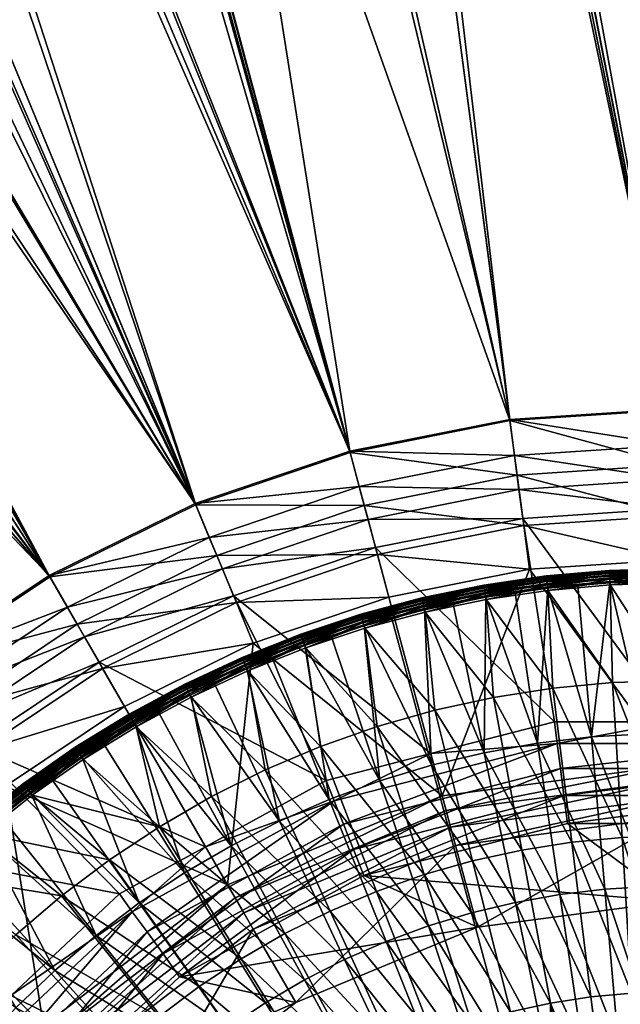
# Model space of a CAD drawing. Extents: x -0.32 to 1.28, y -0.35 to 0.35.
# Tile 128 of 201: x -0.0225 to -0.0018, y 0.0225 to 0.0565. Entities that reach past the tile are written whole.
import ezdxf

# ---------------------------------------------------------------- set-up
doc = ezdxf.new("R2010")
doc.units = 0
doc.linetypes.add('SOLIDLINE', pattern=[0])
doc.layers.add('Ablaufrosette_Modell_d52_SLDPRT', color=252, linetype='SOLIDLINE')
doc.layers.add('BE3C_Form_2942_SLDPRT__Standard', color=252, linetype='SOLIDLINE')

msp = doc.modelspace()

# ---------------------------------------------------------------- meshes
at = {"layer": 'Ablaufrosette_Modell_d52_SLDPRT', "color": 252}
mesh = msp.add_polyface(dxfattribs=at)
corners = [(-0.004304, 0.036824, 0.0135), (-0.005421, 0.03666, 0.0135), (-0.004653, 0.031469, 0.014266), (-0.006438, 0.036512, 0.0135), (-0.00326, 0.036915, 0.0135), (-0.002798, 0.031688, 0.014266), (-0.006459, 0.03663, 0.013466), (-0.004318, 0.036943, 0.013466), (-0.002163, 0.037132, 0.013466), (-0.004331, 0.03705, 0.013403), (-0.006478, 0.036736, 0.013403), (-0.002169, 0.03724, 0.013403), (-0.004341, 0.037139, 0.013315), (-0.006493, 0.036824, 0.013315), (-0.002174, 0.037328, 0.013315), (-0.004348, 0.037203, 0.013208), (-0.006504, 0.036887, 0.013208), (-0.002178, 0.037393, 0.013208), (-0.004353, 0.037239, 0.013089), (-0.006511, 0.036923, 0.013089), (-0.00218, 0.037429, 0.013089), (-0.004353, 0.037245, 0.012964), (-0.006512, 0.036929, 0.012964), (-0.00218, 0.037435, 0.012964), (-0.00435, 0.03722, 0.012842), (-0.006507, 0.036904, 0.012842), (-0.002179, 0.03741, 0.012842), (-0.004344, 0.037166, 0.012729), (-0.006498, 0.036851, 0.012729), (-0.002176, 0.037356, 0.012729), (-0.004335, 0.037086, 0.012634), (-0.006484, 0.036771, 0.012634), (-0.002171, 0.037275, 0.012634), (-0.004323, 0.036985, 0.012561), (-0.006466, 0.036671, 0.012561), (-0.002165, 0.037174, 0.012561), (-0.004309, 0.03687, 0.012516), (-0.006446, 0.036557, 0.012516), (-0.002158, 0.037058, 0.012516), (-0.004295, 0.036747, 0.0125), (-0.006424, 0.036435, 0.0125), (-0.004132, 0.03337, 0.0125)]
mesh.append_faces([[corners[k] for k in face] for face in [(0, 1, 2), (1, 3, 2), (4, 0, 5), (6, 3, 1), (6, 1, 7), (1, 0, 7), (7, 0, 4), (7, 4, 8), (8, 9, 7), (7, 9, 10), (7, 10, 6), (11, 12, 9), (9, 12, 13), (9, 13, 10), (14, 15, 12), (12, 15, 16), (12, 16, 13), (17, 18, 15), (15, 18, 19), (15, 19, 16), (20, 21, 18), (18, 21, 22), (18, 22, 19), (23, 24, 21), (21, 24, 25), (21, 25, 22), (26, 27, 24), (24, 27, 28), (24, 28, 25), (29, 30, 27), (27, 30, 31), (27, 31, 28), (32, 33, 30), (30, 33, 34), (30, 34, 31), (35, 36, 33), (33, 36, 37), (33, 37, 34), (38, 39, 36), (36, 39, 40), (36, 40, 37), (41, 40, 39)]])
mesh = msp.add_polyface(dxfattribs=at)
corners = [(0, 0.037075, 0.0135), (-0.001088, 0.037043, 0.0135), (-0.000934, 0.031798, 0.014266), (-0.002156, 0.037012, 0.0135), (-0.00326, 0.036915, 0.0135), (-0.002798, 0.031688, 0.014266), (-0.002163, 0.037132, 0.013466), (0, 0.037195, 0.013466), (0, 0.037075, 0.0135), (0, 0.037303, 0.013403), (-0.002169, 0.03724, 0.013403), (-0.004331, 0.03705, 0.013403), (0, 0.037392, 0.013315), (-0.002174, 0.037328, 0.013315), (-0.004341, 0.037139, 0.013315), (0, 0.037456, 0.013208), (-0.002178, 0.037393, 0.013208), (-0.004348, 0.037203, 0.013208), (0, 0.037493, 0.013089), (-0.00218, 0.037429, 0.013089), (-0.004353, 0.037239, 0.013089), (0, 0.037498, 0.012964), (-0.00218, 0.037435, 0.012964), (-0.004353, 0.037245, 0.012964), (0, 0.037473, 0.012842), (-0.002179, 0.03741, 0.012842), (-0.00435, 0.03722, 0.012842), (0, 0.037419, 0.012729), (-0.002176, 0.037356, 0.012729), (-0.004344, 0.037166, 0.012729), (0, 0.037339, 0.012634), (-0.002171, 0.037275, 0.012634), (-0.004335, 0.037086, 0.012634), (0, 0.037237, 0.012561), (-0.002165, 0.037174, 0.012561), (-0.004323, 0.036985, 0.012561), (0, 0.037121, 0.012516), (-0.002158, 0.037058, 0.012516), (-0.004309, 0.03687, 0.012516), (0, 0.036997, 0.0125), (-0.002151, 0.036934, 0.0125), (-0.004295, 0.036747, 0.0125), (-0.00207, 0.033561, 0.0125), (0, 0.033625, 0.0125), (0, 0.036997, 0.0125)]
mesh.append_faces([[corners[k] for k in face] for face in [(0, 1, 2), (3, 4, 5), (1, 3, 2), (4, 3, 6), (6, 3, 1), (6, 1, 7), (1, 8, 7), (7, 9, 10), (7, 10, 6), (6, 10, 11), (9, 12, 13), (9, 13, 10), (10, 13, 14), (12, 15, 16), (12, 16, 13), (13, 16, 17), (15, 18, 19), (15, 19, 16), (16, 19, 20), (18, 21, 22), (18, 22, 19), (19, 22, 23), (21, 24, 25), (21, 25, 22), (22, 25, 26), (24, 27, 28), (24, 28, 25), (25, 28, 29), (27, 30, 31), (27, 31, 28), (28, 31, 32), (30, 33, 34), (30, 34, 31), (31, 34, 35), (33, 36, 37), (33, 37, 34), (34, 37, 38), (36, 39, 40), (36, 40, 37), (37, 40, 41), (42, 41, 40), (43, 40, 44)]])
mesh = msp.add_polyface(dxfattribs=at)
corners = [(-0.006438, 0.036512, 0.0135), (-0.007563, 0.036279, 0.0135), (-0.006492, 0.031142, 0.014266), (-0.00855, 0.036075, 0.0135), (-0.009679, 0.035773, 0.0135), (-0.008309, 0.030707, 0.014266), (-0.010633, 0.035517, 0.0135), (-0.011762, 0.035143, 0.0135), (-0.010096, 0.030167, 0.014266), (-0.01268, 0.034839, 0.0135), (-0.013804, 0.034392, 0.0135), (-0.01185, 0.029522, 0.014266), (-0.008421, 0.025162, 0.01492), (-0.00693, 0.025613, 0.01492), (-0.005415, 0.025975, 0.01492), (-0.004653, 0.031469, 0.014266), (-0.003881, 0.026248, 0.01492), (-0.002798, 0.031688, 0.014266), (-0.004304, 0.036824, 0.0135), (-0.002334, 0.026431, 0.01492), (-0.000934, 0.031798, 0.014266), (-0.002156, 0.037012, 0.0135), (-0.000779, 0.026522, 0.01492), (0.000934, 0.031798, 0.014266), (0, 0.037075, 0.0135), (0.000779, 0.026522, 0.01492), (-0.012147, 0.031354, 0.0125), (-0.012654, 0.034766, 0.0125), (-0.010193, 0.032042, 0.0125), (-0.010611, 0.035443, 0.0125), (-0.008201, 0.032609, 0.0125), (-0.008532, 0.036, 0.0125), (-0.006178, 0.033052, 0.0125), (-0.006424, 0.036435, 0.0125), (-0.004132, 0.03337, 0.0125), (-0.004295, 0.036747, 0.0125), (-0.00207, 0.033561, 0.0125), (-0.002151, 0.036934, 0.0125), (0, 0.033625, 0.0125), (-0.01021, 0.026354, 0.013208), (-0.014054, 0.030547, 0.0125), (-0.003473, 0.028049, 0.013208), (-0.005193, 0.027782, 0.013208), (-0.006894, 0.027409, 0.013208), (-0.008568, 0.026933, 0.013208), (0, 0.028263, 0.013208), (-0.00174, 0.028209, 0.013208)]
mesh.append_faces([[corners[k] for k in face] for face in [(0, 1, 2), (3, 4, 5), (6, 7, 8), (9, 10, 11), (7, 9, 8), (8, 9, 11), (8, 11, 12), (4, 6, 5), (5, 6, 8), (5, 8, 13), (1, 3, 2), (2, 3, 5), (2, 5, 14), (15, 0, 2), (15, 2, 16), (17, 18, 15), (17, 15, 19), (20, 21, 17), (20, 17, 22), (23, 24, 20), (25, 20, 22), (26, 27, 28), (28, 27, 29), (28, 29, 30), (30, 29, 31), (30, 31, 32), (32, 33, 34), (34, 35, 36), (36, 37, 38), (26, 39, 40), (34, 41, 32), (32, 41, 42), (32, 42, 30), (30, 42, 43), (30, 43, 28), (28, 43, 44), (28, 44, 26), (38, 45, 36), (36, 45, 46), (36, 46, 34), (26, 44, 39), (34, 46, 41)]])
mesh = msp.add_polyface(dxfattribs=at)
corners = [(-0.010668, 0.035632, 0.013466), (-0.009679, 0.035773, 0.0135), (-0.008578, 0.036192, 0.013466), (-0.00855, 0.036075, 0.0135), (-0.007563, 0.036279, 0.0135), (-0.006459, 0.03663, 0.013466), (-0.006438, 0.036512, 0.0135), (-0.006478, 0.036736, 0.013403), (-0.008603, 0.036297, 0.013403), (-0.010698, 0.035736, 0.013403), (-0.006493, 0.036824, 0.013315), (-0.008623, 0.036384, 0.013315), (-0.010724, 0.035821, 0.013315), (-0.006504, 0.036887, 0.013208), (-0.008638, 0.036447, 0.013208), (-0.010743, 0.035883, 0.013208), (-0.006511, 0.036923, 0.013089), (-0.008646, 0.036482, 0.013089), (-0.010753, 0.035918, 0.013089), (-0.006512, 0.036929, 0.012964), (-0.008648, 0.036488, 0.012964), (-0.010755, 0.035923, 0.012964), (-0.006507, 0.036904, 0.012842), (-0.008642, 0.036463, 0.012842), (-0.010748, 0.035899, 0.012842), (-0.006498, 0.036851, 0.012729), (-0.008629, 0.03641, 0.012729), (-0.010732, 0.035847, 0.012729), (-0.006484, 0.036771, 0.012634), (-0.008611, 0.036332, 0.012634), (-0.010709, 0.03577, 0.012634), (-0.006466, 0.036671, 0.012561), (-0.008587, 0.036233, 0.012561), (-0.01068, 0.035673, 0.012561), (-0.006446, 0.036557, 0.012516), (-0.008561, 0.03612, 0.012516), (-0.010646, 0.035561, 0.012516), (-0.006424, 0.036435, 0.0125), (-0.008532, 0.036, 0.0125), (-0.010611, 0.035443, 0.0125), (-0.006178, 0.033052, 0.0125)]
mesh.append_faces([[corners[k] for k in face] for face in [(0, 1, 2), (1, 3, 2), (2, 3, 4), (2, 4, 5), (4, 6, 5), (5, 7, 8), (5, 8, 2), (2, 8, 9), (2, 9, 0), (7, 10, 11), (7, 11, 8), (8, 11, 12), (10, 13, 14), (10, 14, 11), (11, 14, 15), (13, 16, 17), (13, 17, 14), (14, 17, 18), (16, 19, 20), (16, 20, 17), (17, 20, 21), (19, 22, 23), (19, 23, 20), (20, 23, 24), (22, 25, 26), (22, 26, 23), (23, 26, 27), (25, 28, 29), (25, 29, 26), (26, 29, 30), (28, 31, 32), (28, 32, 29), (29, 32, 33), (31, 34, 35), (31, 35, 32), (32, 35, 36), (32, 36, 33), (34, 37, 38), (34, 38, 35), (35, 38, 39), (35, 39, 36), (40, 38, 37)]])
mesh = msp.add_polyface(dxfattribs=at)
corners = [(-0.012721, 0.034952, 0.013466), (-0.01268, 0.034839, 0.0135), (-0.011762, 0.035143, 0.0135), (-0.010668, 0.035632, 0.013466), (-0.010633, 0.035517, 0.0135), (-0.009679, 0.035773, 0.0135), (-0.010698, 0.035736, 0.013403), (-0.012758, 0.035053, 0.013403), (-0.008603, 0.036297, 0.013403), (-0.010724, 0.035821, 0.013315), (-0.012789, 0.035137, 0.013315), (-0.01481, 0.034334, 0.013315), (-0.008623, 0.036384, 0.013315), (-0.010743, 0.035883, 0.013208), (-0.012811, 0.035197, 0.013208), (-0.014836, 0.034393, 0.013208), (-0.008638, 0.036447, 0.013208), (-0.010753, 0.035918, 0.013089), (-0.012823, 0.035232, 0.013089), (-0.01485, 0.034426, 0.013089), (-0.008646, 0.036482, 0.013089), (-0.010755, 0.035923, 0.012964), (-0.012825, 0.035237, 0.012964), (-0.014852, 0.034432, 0.012964), (-0.008648, 0.036488, 0.012964), (-0.010748, 0.035899, 0.012842), (-0.012817, 0.035214, 0.012842), (-0.014842, 0.034409, 0.012842), (-0.008642, 0.036463, 0.012842), (-0.010732, 0.035847, 0.012729), (-0.012798, 0.035162, 0.012729), (-0.014821, 0.034359, 0.012729), (-0.008629, 0.03641, 0.012729), (-0.010709, 0.03577, 0.012634), (-0.012771, 0.035087, 0.012634), (-0.014789, 0.034285, 0.012634), (-0.008611, 0.036332, 0.012634), (-0.01068, 0.035673, 0.012561), (-0.012736, 0.034992, 0.012561), (-0.010646, 0.035561, 0.012516), (-0.012696, 0.034882, 0.012516), (-0.010611, 0.035443, 0.0125), (-0.012654, 0.034766, 0.0125)]
mesh.append_faces([[corners[k] for k in face] for face in [(0, 1, 2), (0, 2, 3), (2, 4, 3), (3, 4, 5), (3, 6, 7), (3, 7, 0), (8, 9, 6), (6, 9, 10), (6, 10, 7), (7, 10, 11), (12, 13, 9), (9, 13, 14), (9, 14, 10), (10, 14, 15), (16, 17, 13), (13, 17, 18), (13, 18, 14), (14, 18, 19), (20, 21, 17), (17, 21, 22), (17, 22, 18), (18, 22, 23), (24, 25, 21), (21, 25, 26), (21, 26, 22), (22, 26, 27), (28, 29, 25), (25, 29, 30), (25, 30, 26), (26, 30, 31), (32, 33, 29), (29, 33, 34), (29, 34, 30), (30, 34, 35), (36, 37, 33), (33, 37, 38), (33, 38, 34), (37, 39, 40), (37, 40, 38), (39, 41, 42), (39, 42, 40)]])
mesh = msp.add_polyface(dxfattribs=at)
corners = [(-0.014685, 0.034043, 0.0135), (-0.015799, 0.033523, 0.0135), (-0.013562, 0.028776, 0.014266), (-0.016639, 0.033131, 0.0135), (-0.015227, 0.027931, 0.014266), (-0.013804, 0.034392, 0.0135), (-0.01185, 0.029522, 0.014266), (-0.016693, 0.033238, 0.013466), (-0.014732, 0.034153, 0.013466), (-0.012721, 0.034952, 0.013466), (-0.01268, 0.034839, 0.0135), (-0.012758, 0.035053, 0.013403), (-0.014775, 0.034252, 0.013403), (-0.016741, 0.033335, 0.013403), (-0.01481, 0.034334, 0.013315), (-0.016781, 0.033414, 0.013315), (-0.012789, 0.035137, 0.013315), (-0.014836, 0.034393, 0.013208), (-0.01681, 0.033472, 0.013208), (-0.012811, 0.035197, 0.013208), (-0.01485, 0.034426, 0.013089), (-0.016827, 0.033505, 0.013089), (-0.012823, 0.035232, 0.013089), (-0.014852, 0.034432, 0.012964), (-0.016829, 0.03351, 0.012964), (-0.012825, 0.035237, 0.012964), (-0.014842, 0.034409, 0.012842), (-0.016818, 0.033488, 0.012842), (-0.012817, 0.035214, 0.012842), (-0.014821, 0.034359, 0.012729), (-0.016794, 0.033439, 0.012729), (-0.012798, 0.035162, 0.012729), (-0.014789, 0.034285, 0.012634), (-0.016758, 0.033367, 0.012634), (-0.012771, 0.035087, 0.012634), (-0.012736, 0.034992, 0.012561), (-0.014749, 0.034192, 0.012561), (-0.016712, 0.033276, 0.012561), (-0.012696, 0.034882, 0.012516), (-0.014703, 0.034085, 0.012516), (-0.01666, 0.033172, 0.012516), (-0.012654, 0.034766, 0.0125), (-0.014654, 0.033971, 0.0125), (-0.016604, 0.033062, 0.0125), (-0.015908, 0.029624, 0.0125), (-0.014054, 0.030547, 0.0125), (-0.012147, 0.031354, 0.0125), (-0.011813, 0.025676, 0.013208)]
mesh.append_faces([[corners[k] for k in face] for face in [(0, 1, 2), (1, 3, 2), (2, 3, 4), (5, 0, 6), (6, 0, 2), (7, 1, 8), (1, 0, 8), (8, 0, 5), (8, 5, 9), (5, 10, 9), (9, 11, 12), (9, 12, 8), (8, 12, 13), (11, 14, 12), (12, 14, 15), (16, 17, 14), (14, 17, 18), (19, 20, 17), (17, 20, 21), (22, 23, 20), (20, 23, 24), (25, 26, 23), (23, 26, 27), (28, 29, 26), (26, 29, 30), (31, 32, 29), (29, 32, 33), (34, 35, 36), (34, 36, 32), (32, 36, 37), (35, 38, 39), (35, 39, 36), (36, 39, 40), (38, 41, 42), (38, 42, 39), (39, 42, 43), (44, 43, 45), (45, 43, 42), (45, 42, 46), (46, 42, 41), (45, 47, 44)]])
mesh = msp.add_polyface(dxfattribs=at)
corners = [(-0.016639, 0.033131, 0.0135), (-0.017739, 0.032538, 0.0135), (-0.015227, 0.027931, 0.014266), (-0.018537, 0.032108, 0.0135), (-0.019618, 0.031441, 0.0135), (-0.018597, 0.032212, 0.013466), (-0.016693, 0.033238, 0.013466), (-0.015799, 0.033523, 0.0135), (-0.014732, 0.034153, 0.013466), (-0.016741, 0.033335, 0.013403), (-0.018651, 0.032305, 0.013403), (-0.014775, 0.034252, 0.013403), (-0.016781, 0.033414, 0.013315), (-0.018696, 0.032382, 0.013315), (-0.01481, 0.034334, 0.013315), (-0.01681, 0.033472, 0.013208), (-0.018728, 0.032438, 0.013208), (-0.014836, 0.034393, 0.013208), (-0.016827, 0.033505, 0.013089), (-0.018746, 0.03247, 0.013089), (-0.01485, 0.034426, 0.013089), (-0.016829, 0.03351, 0.012964), (-0.018749, 0.032475, 0.012964), (-0.014852, 0.034432, 0.012964), (-0.016818, 0.033488, 0.012842), (-0.018737, 0.032453, 0.012842), (-0.014842, 0.034409, 0.012842), (-0.016794, 0.033439, 0.012729), (-0.01871, 0.032406, 0.012729), (-0.014821, 0.034359, 0.012729), (-0.016758, 0.033367, 0.012634), (-0.018669, 0.032336, 0.012634), (-0.014789, 0.034285, 0.012634), (-0.016712, 0.033276, 0.012561), (-0.018619, 0.032248, 0.012561), (-0.014749, 0.034192, 0.012561), (-0.01666, 0.033172, 0.012516), (-0.01856, 0.032148, 0.012516), (-0.014703, 0.034085, 0.012516), (-0.016604, 0.033062, 0.0125), (-0.018499, 0.03204, 0.0125), (-0.017701, 0.028588, 0.0125), (-0.02033, 0.030911, 0.0125), (-0.015908, 0.029624, 0.0125)]
mesh.append_faces([[corners[k] for k in face] for face in [(0, 1, 2), (1, 3, 2), (4, 3, 5), (5, 3, 1), (5, 1, 6), (1, 0, 6), (6, 0, 7), (8, 9, 6), (6, 9, 10), (6, 10, 5), (11, 12, 9), (9, 12, 13), (9, 13, 10), (14, 15, 12), (12, 15, 16), (12, 16, 13), (17, 18, 15), (15, 18, 19), (15, 19, 16), (20, 21, 18), (18, 21, 22), (18, 22, 19), (23, 24, 21), (21, 24, 25), (21, 25, 22), (26, 27, 24), (24, 27, 28), (24, 28, 25), (29, 30, 27), (27, 30, 31), (27, 31, 28), (32, 33, 30), (30, 33, 34), (30, 34, 31), (35, 36, 33), (33, 36, 37), (33, 37, 34), (38, 39, 36), (36, 39, 40), (36, 40, 37), (41, 42, 40), (43, 40, 39)]])
mesh = msp.add_polyface(dxfattribs=at)
corners = [(-0.02143, 0.030236, 0.0135), (-0.020373, 0.030975, 0.0135), (-0.020439, 0.031076, 0.013466), (-0.019618, 0.031441, 0.0135), (-0.018597, 0.032212, 0.013466), (-0.018651, 0.032305, 0.013403), (-0.020498, 0.031166, 0.013403), (-0.022276, 0.029921, 0.013403), (-0.018696, 0.032382, 0.013315), (-0.020547, 0.03124, 0.013315), (-0.022329, 0.029993, 0.013315), (-0.018728, 0.032438, 0.013208), (-0.020583, 0.031294, 0.013208), (-0.022367, 0.030044, 0.013208), (-0.018746, 0.03247, 0.013089), (-0.020602, 0.031325, 0.013089), (-0.022389, 0.030074, 0.013089), (-0.018749, 0.032475, 0.012964), (-0.020606, 0.03133, 0.012964), (-0.022392, 0.030078, 0.012964), (-0.018737, 0.032453, 0.012842), (-0.020592, 0.031309, 0.012842), (-0.022378, 0.030058, 0.012842), (-0.01871, 0.032406, 0.012729), (-0.020562, 0.031263, 0.012729), (-0.022345, 0.030015, 0.012729), (-0.018669, 0.032336, 0.012634), (-0.020518, 0.031196, 0.012634), (-0.022297, 0.02995, 0.012634), (-0.018619, 0.032248, 0.012561), (-0.020462, 0.031111, 0.012561), (-0.022236, 0.029869, 0.012561), (-0.01856, 0.032148, 0.012516), (-0.020398, 0.031014, 0.012516), (-0.022167, 0.029775, 0.012516), (-0.018499, 0.03204, 0.0125), (-0.02033, 0.030911, 0.0125), (-0.022093, 0.029676, 0.0125)]
mesh.append_faces([[corners[k] for k in face] for face in [(0, 1, 2), (2, 1, 3), (2, 3, 4), (4, 5, 6), (4, 6, 2), (2, 6, 7), (5, 8, 9), (5, 9, 6), (6, 9, 10), (8, 11, 12), (8, 12, 9), (9, 12, 13), (9, 13, 10), (11, 14, 15), (11, 15, 12), (12, 15, 16), (12, 16, 13), (14, 17, 18), (14, 18, 15), (15, 18, 19), (15, 19, 16), (17, 20, 21), (17, 21, 18), (18, 21, 22), (18, 22, 19), (20, 23, 24), (20, 24, 21), (21, 24, 25), (21, 25, 22), (23, 26, 27), (23, 27, 24), (24, 27, 28), (24, 28, 25), (26, 29, 30), (26, 30, 27), (27, 30, 31), (29, 32, 33), (29, 33, 30), (30, 33, 34), (32, 35, 36), (32, 36, 33), (33, 36, 37)]])
mesh = msp.add_polyface(dxfattribs=at)
corners = [(-0.018537, 0.032108, 0.0135), (-0.019618, 0.031441, 0.0135), (-0.01684, 0.026989, 0.014266), (-0.020373, 0.030975, 0.0135), (-0.02143, 0.030236, 0.0135), (-0.018395, 0.025954, 0.014266), (-0.022139, 0.029739, 0.0135), (-0.015227, 0.027931, 0.014266), (-0.023908, 0.028493, 0.013466), (-0.023831, 0.028401, 0.0135), (-0.023167, 0.028926, 0.0135), (-0.022211, 0.029835, 0.013466), (-0.020439, 0.031076, 0.013466), (-0.022276, 0.029921, 0.013403), (-0.023978, 0.028575, 0.013403), (-0.020498, 0.031166, 0.013403), (-0.022329, 0.029993, 0.013315), (-0.024035, 0.028644, 0.013315), (-0.02566, 0.027198, 0.013315), (-0.022367, 0.030044, 0.013208), (-0.024076, 0.028693, 0.013208), (-0.022389, 0.030074, 0.013089), (-0.0241, 0.028721, 0.013089), (-0.022392, 0.030078, 0.012964), (-0.024104, 0.028726, 0.012964), (-0.022378, 0.030058, 0.012842), (-0.024088, 0.028706, 0.012842), (-0.022345, 0.030015, 0.012729), (-0.024053, 0.028665, 0.012729), (-0.022297, 0.02995, 0.012634), (-0.024001, 0.028603, 0.012634), (-0.020518, 0.031196, 0.012634), (-0.022236, 0.029869, 0.012561), (-0.023936, 0.028525, 0.012561), (-0.020462, 0.031111, 0.012561), (-0.022167, 0.029775, 0.012516), (-0.023861, 0.028436, 0.012516), (-0.020398, 0.031014, 0.012516), (-0.022093, 0.029676, 0.0125), (-0.023781, 0.028341, 0.0125), (-0.019427, 0.027444, 0.0125), (-0.017701, 0.028588, 0.0125), (-0.02033, 0.030911, 0.0125), (-0.018499, 0.03204, 0.0125), (-0.015908, 0.029624, 0.0125)]
mesh.append_faces([[corners[k] for k in face] for face in [(0, 1, 2), (3, 4, 5), (4, 6, 5), (1, 3, 2), (7, 0, 2), (8, 9, 10), (8, 10, 11), (10, 6, 11), (11, 6, 4), (11, 4, 12), (12, 13, 11), (11, 13, 14), (11, 14, 8), (15, 16, 13), (13, 16, 17), (13, 17, 14), (14, 17, 18), (16, 19, 20), (16, 20, 17), (19, 21, 22), (19, 22, 20), (21, 23, 24), (21, 24, 22), (23, 25, 26), (23, 26, 24), (25, 27, 28), (25, 28, 26), (27, 29, 30), (27, 30, 28), (31, 32, 29), (29, 32, 33), (29, 33, 30), (34, 35, 32), (32, 35, 36), (32, 36, 33), (37, 38, 35), (35, 38, 39), (35, 39, 36), (40, 39, 38), (40, 38, 41), (38, 42, 41), (41, 43, 44)]])
mesh = msp.add_polyface(dxfattribs=at)
corners = [(-0.00693, 0.025613, 0.01492), (-0.008421, 0.025162, 0.01492), (-0.005548, 0.020505, 0.015462), (-0.006742, 0.020144, 0.015462), (-0.004164, 0.015388, 0.015891), (-0.005415, 0.025975, 0.01492), (-0.008309, 0.030707, 0.014266), (-0.004335, 0.020796, 0.015462), (-0.003253, 0.015606, 0.015891), (-0.003881, 0.026248, 0.01492), (-0.006492, 0.031142, 0.014266), (-0.003107, 0.021014, 0.015462), (-0.002332, 0.01577, 0.015891), (-0.002334, 0.026431, 0.01492), (-0.004653, 0.031469, 0.014266), (-0.001869, 0.02116, 0.015462), (-0.001402, 0.01588, 0.015891), (-0.000779, 0.026522, 0.01492), (-0.002798, 0.031688, 0.014266), (-0.000624, 0.021233, 0.015462), (-0.000468, 0.015935, 0.015891), (0.000624, 0.021233, 0.015462), (-0.004206, 0.022498, 0.013798), (-0.002813, 0.022714, 0.013798), (-0.002151, 0.017367, 0.014272), (-0.003473, 0.028049, 0.013208), (-0.005193, 0.027782, 0.013208), (-0.006894, 0.027409, 0.013208), (-0.005583, 0.022196, 0.013798), (-0.008568, 0.026933, 0.013208), (-0.006938, 0.02181, 0.013798), (0, 0.028263, 0.013208), (0, 0.022887, 0.013798), (-0.00174, 0.028209, 0.013208), (-0.001409, 0.022844, 0.013798), (-0.003216, 0.017202, 0.014272), (-0.004188, 0.016989, 0.014272), (-0.004268, 0.016971, 0.014272), (-0.005305, 0.016677, 0.014272), (-0.002109, 0.017371, 0.014272), (0, 0.0175, 0.014272), (-0.001077, 0.017467, 0.014272)]
mesh.append_faces([[corners[k] for k in face] for face in [(0, 1, 2), (2, 1, 3), (2, 3, 4), (5, 6, 0), (5, 0, 7), (7, 0, 2), (7, 2, 8), (9, 10, 5), (9, 5, 11), (11, 5, 7), (11, 7, 12), (13, 14, 9), (13, 9, 15), (15, 9, 11), (15, 11, 16), (17, 18, 13), (17, 13, 19), (19, 13, 15), (19, 15, 20), (21, 17, 19), (22, 23, 24), (25, 23, 26), (26, 23, 22), (26, 22, 27), (27, 22, 28), (27, 28, 29), (29, 28, 30), (31, 32, 33), (33, 32, 34), (24, 35, 22), (22, 35, 36), (22, 36, 28), (28, 36, 37), (28, 37, 30), (30, 37, 38), (25, 33, 34), (25, 34, 23), (23, 34, 39), (23, 39, 24), (32, 40, 34), (34, 40, 41), (34, 41, 39)]])
mesh = msp.add_polyface(dxfattribs=at)
corners = [(-0.022139, 0.029739, 0.0135), (-0.023167, 0.028926, 0.0135), (-0.019886, 0.02483, 0.014266), (-0.023831, 0.028401, 0.0135), (-0.024825, 0.027516, 0.0135), (-0.021309, 0.02362, 0.014266), (-0.02393, 0.02096, 0.014266), (-0.025119, 0.01952, 0.014266), (-0.01996, 0.017483, 0.01492), (-0.022659, 0.022329, 0.014266), (-0.026967, 0.025442, 0.0135), (-0.018899, 0.018624, 0.01492), (-0.025442, 0.026967, 0.0135), (-0.017774, 0.019701, 0.01492), (-0.016587, 0.02071, 0.01492), (-0.018395, 0.025954, 0.014266), (-0.015343, 0.021648, 0.01492), (-0.01684, 0.026989, 0.014266), (-0.020373, 0.030975, 0.0135), (-0.014046, 0.022511, 0.01492), (-0.023908, 0.028493, 0.013466), (-0.023978, 0.028575, 0.013403), (-0.025599, 0.027133, 0.013403), (-0.024001, 0.028603, 0.012634), (-0.023936, 0.028525, 0.012561), (-0.025554, 0.027085, 0.012561), (-0.023861, 0.028436, 0.012516), (-0.025474, 0.027001, 0.012516), (-0.023781, 0.028341, 0.0125), (-0.025389, 0.026911, 0.0125), (-0.022653, 0.024849, 0.0125), (-0.02108, 0.026196, 0.0125), (-0.019427, 0.027444, 0.0125), (-0.026833, 0.020263, 0.0125), (-0.021463, 0.018388, 0.013208), (-0.022554, 0.017032, 0.013208), (-0.01633, 0.023068, 0.013208), (-0.017719, 0.022019, 0.013208), (-0.019041, 0.020887, 0.013208), (-0.02414, 0.023407, 0.0125), (-0.02029, 0.019675, 0.013208), (-0.025535, 0.021877, 0.0125), (-0.017701, 0.028588, 0.0125), (-0.014878, 0.02403, 0.013208), (-0.014349, 0.017831, 0.013798), (-0.015419, 0.016914, 0.013798)]
mesh.append_faces([[corners[k] for k in face] for face in [(0, 1, 2), (3, 4, 5), (6, 7, 8), (9, 10, 6), (9, 6, 11), (11, 6, 8), (4, 12, 5), (5, 12, 9), (5, 9, 13), (13, 9, 11), (1, 3, 2), (2, 3, 5), (2, 5, 14), (14, 5, 13), (15, 0, 2), (15, 2, 16), (16, 2, 14), (17, 18, 15), (17, 15, 19), (4, 3, 20), (20, 21, 22), (23, 24, 25), (24, 26, 27), (26, 28, 29), (30, 29, 31), (31, 29, 28), (31, 28, 32), (33, 34, 35), (32, 36, 31), (31, 36, 37), (31, 37, 30), (30, 37, 38), (30, 38, 39), (39, 38, 40), (39, 40, 41), (42, 43, 32), (37, 44, 38), (38, 44, 45), (38, 45, 40), (41, 40, 34), (32, 43, 36)]])
mesh = msp.add_polyface(dxfattribs=at)
corners = [(-0.016587, 0.02071, 0.01492), (-0.017774, 0.019701, 0.01492), (-0.013279, 0.01658, 0.015462), (-0.015343, 0.021648, 0.01492), (-0.012283, 0.017331, 0.015462), (-0.014046, 0.022511, 0.01492), (-0.018395, 0.025954, 0.014266), (-0.011245, 0.018022, 0.015462), (-0.015227, 0.027931, 0.014266), (-0.01684, 0.026989, 0.014266), (-0.012701, 0.023296, 0.01492), (-0.010168, 0.018651, 0.015462), (-0.013562, 0.028776, 0.014266), (-0.011312, 0.024002, 0.01492), (-0.009056, 0.019216, 0.015462), (-0.01185, 0.029522, 0.014266), (-0.009883, 0.024624, 0.01492), (-0.007913, 0.019714, 0.015462), (-0.008421, 0.025162, 0.01492), (-0.006742, 0.020144, 0.015462), (-0.00693, 0.025613, 0.01492), (-0.010096, 0.030167, 0.014266), (-0.009566, 0.020792, 0.013798), (-0.008268, 0.021342, 0.013798), (-0.006322, 0.016318, 0.014272), (-0.014054, 0.030547, 0.0125), (-0.01021, 0.026354, 0.013208), (-0.011813, 0.025676, 0.013208), (-0.015908, 0.029624, 0.0125), (-0.013371, 0.0249, 0.013208), (-0.017701, 0.028588, 0.0125), (-0.014878, 0.02403, 0.013208), (-0.01633, 0.023068, 0.013208), (-0.013224, 0.01868, 0.013798), (-0.017719, 0.022019, 0.013208), (-0.014349, 0.017831, 0.013798), (-0.010828, 0.020164, 0.013798), (-0.012049, 0.019459, 0.013798), (-0.008131, 0.015492, 0.014272), (-0.008279, 0.015418, 0.014272), (-0.008568, 0.026933, 0.013208), (-0.006938, 0.02181, 0.013798), (-0.006204, 0.01636, 0.014272)]
mesh.append_faces([[corners[k] for k in face] for face in [(0, 1, 2), (3, 0, 4), (5, 6, 3), (5, 3, 7), (7, 3, 4), (8, 9, 10), (10, 9, 5), (10, 5, 11), (11, 5, 7), (12, 8, 13), (13, 8, 10), (13, 10, 14), (14, 10, 11), (15, 12, 16), (16, 12, 13), (16, 13, 17), (17, 13, 14), (18, 15, 16), (18, 16, 19), (19, 16, 17), (20, 21, 18), (22, 23, 24), (25, 26, 27), (28, 27, 29), (28, 29, 30), (30, 29, 31), (32, 33, 34), (34, 33, 35), (26, 23, 27), (27, 23, 22), (27, 22, 29), (29, 22, 36), (29, 36, 31), (31, 36, 37), (32, 31, 37), (32, 37, 33), (22, 38, 36), (36, 39, 37), (26, 40, 41), (26, 41, 23), (23, 41, 42)]])
mesh = msp.add_polyface(dxfattribs=at)
corners = [(-0.028401, 0.023831, 0.0135), (-0.029264, 0.02274, 0.0135), (-0.025119, 0.01952, 0.014266), (-0.029739, 0.022139, 0.0135), (-0.030548, 0.020984, 0.0135), (-0.026221, 0.018012, 0.014266), (-0.030975, 0.020373, 0.0135), (-0.031727, 0.019155, 0.0135), (-0.027233, 0.016442, 0.014266), (-0.027878, 0.024418, 0.0135), (-0.02393, 0.02096, 0.014266), (-0.029835, 0.022211, 0.013466), (-0.028493, 0.023908, 0.013466), (-0.028575, 0.023978, 0.013403), (-0.029921, 0.022276, 0.013403), (-0.031166, 0.020498, 0.013403), (-0.029993, 0.022329, 0.013315), (-0.03124, 0.020547, 0.013315), (-0.028644, 0.024035, 0.013315), (-0.030044, 0.022367, 0.013208), (-0.031294, 0.020583, 0.013208), (-0.028693, 0.024076, 0.013208), (-0.030074, 0.022389, 0.013089), (-0.028721, 0.0241, 0.013089), (-0.030078, 0.022392, 0.012964), (-0.028726, 0.024104, 0.012964), (-0.030058, 0.022378, 0.012842), (-0.028706, 0.024088, 0.012842), (-0.030015, 0.022345, 0.012729), (-0.031263, 0.020562, 0.012729), (-0.028665, 0.024053, 0.012729), (-0.02995, 0.022297, 0.012634), (-0.031196, 0.020518, 0.012634), (-0.028603, 0.024001, 0.012634), (-0.028525, 0.023936, 0.012561), (-0.029869, 0.022236, 0.012561), (-0.031111, 0.020462, 0.012561), (-0.028436, 0.023861, 0.012516), (-0.029775, 0.022167, 0.012516), (-0.031014, 0.020398, 0.012516), (-0.028341, 0.023781, 0.0125), (-0.029676, 0.022093, 0.0125), (-0.030911, 0.02033, 0.0125), (-0.028029, 0.018573, 0.0125), (-0.03204, 0.018499, 0.0125), (-0.026833, 0.020263, 0.0125), (-0.025535, 0.021877, 0.0125), (-0.02414, 0.023407, 0.0125), (-0.021463, 0.018388, 0.013208), (-0.022554, 0.017032, 0.013208)]
mesh.append_faces([[corners[k] for k in face] for face in [(0, 1, 2), (3, 4, 5), (6, 7, 8), (4, 6, 5), (1, 3, 2), (2, 3, 5), (9, 0, 10), (10, 0, 2), (4, 3, 11), (11, 3, 1), (11, 1, 12), (12, 13, 14), (12, 14, 11), (11, 14, 15), (13, 16, 14), (14, 16, 17), (18, 19, 16), (16, 19, 20), (21, 22, 19), (23, 24, 22), (25, 26, 24), (27, 28, 26), (26, 28, 29), (30, 31, 28), (28, 31, 32), (33, 34, 35), (33, 35, 31), (31, 35, 36), (34, 37, 38), (34, 38, 35), (35, 38, 39), (37, 40, 41), (37, 41, 38), (38, 41, 42), (43, 44, 42), (43, 42, 45), (45, 42, 41), (45, 41, 46), (46, 41, 40), (46, 40, 47), (46, 48, 45), (45, 49, 43)]])
at = {"layer": 'BE3C_Form_2942_SLDPRT__Standard', "color": 252}
mesh = msp.add_polyface(dxfattribs=at)
corners = [(-0.004758, 0.119085, 0.013865), (-0.006472, 0.118485, 0.013857), (0, 0.042976, 0.012535), (0.00561, 0.042609, 0.012535), (0.004173, 0.12117, 0.013901), (0.001561, 0.120561, 0.013891), (0.00002, 0.120201, 0.013884), (0.000664, 0.126724, 0.014114), (-0.007763, 0.124451, 0.014071), (-0.015883, 0.121352, 0.014027), (-0.013373, 0.116065, 0.013824), (-0.017946, 0.128036, 0.014711), (-0.009368, 0.131416, 0.014759), (-0.000475, 0.133888, 0.014809), (0.008617, 0.135396, 0.014858), (-0.012722, 0.144387, 0.017462), (-0.002943, 0.147204, 0.017509), (0.007044, 0.148903, 0.017559), (0, 0.04302, 0.010035), (-0.005504, 0.118909, 0.011362), (0.000019, 0.120256, 0.011385), (0.005615, 0.042652, 0.010035), (0.000881, 0.120466, 0.011388), (0.003277, 0.12105, 0.011398), (-0.00029, 0.128104, 0.011712), (-0.008752, 0.125734, 0.011667), (-0.016903, 0.122535, 0.011623), (-0.01045, 0.132739, 0.012452), (0.009038, 0.121814, 0.011418), (-0.007086, 0.118337, 0.011355), (-0.014203, 0.115764, 0.01132), (-0.00151, 0.13531, 0.012501), (-0.013988, 0.14581, 0.01536), (0.00837, 0.129599, 0.011756), (0.007631, 0.136919, 0.012553)]
mesh.append_faces([[corners[k] for k in face] for face in [(0, 1, 2), (3, 4, 5), (2, 5, 6), (2, 6, 0), (7, 5, 4), (5, 7, 6), (6, 7, 8), (6, 8, 0), (9, 10, 8), (8, 10, 1), (8, 1, 0), (11, 9, 8), (11, 8, 12), (12, 8, 7), (12, 7, 13), (13, 7, 4), (13, 4, 14), (15, 11, 12), (16, 12, 13), (17, 13, 14), (18, 19, 20), (21, 20, 22), (21, 22, 23), (23, 22, 24), (25, 26, 27), (23, 24, 28), (20, 19, 25), (25, 19, 29), (25, 29, 26), (26, 29, 30), (22, 20, 24), (24, 20, 25), (24, 25, 31), (31, 25, 27), (31, 27, 32), (33, 24, 34), (34, 24, 31)]])
mesh = msp.add_polyface(dxfattribs=at)
corners = [(-0.006472, 0.118485, 0.013857), (-0.013373, 0.116065, 0.013824), (0, 0.042976, 0.012535), (-0.014215, 0.115665, 0.013819), (-0.00561, 0.042609, 0.012535), (-0.01515, 0.11522, 0.013814), (-0.02154, 0.112179, 0.013779), (0.00561, 0.042609, 0.012535), (0.001561, 0.120561, 0.013891), (0.011123, 0.041512, 0.012535), (0.017274, 0.122462, 0.013943), (0.016446, 0.039705, 0.012535), (0.039262, 0.12291, 0.014037), (0.021488, 0.037219, 0.012535), (0.064002, 0.123413, 0.014211), (0.010633, 0.039682, 0.012257), (0.005362, 0.04073, 0.012257), (0, 0.042976, 0.012535), (0, 0.041082, 0.012257), (-0.005362, 0.04073, 0.012257), (-0.011123, 0.041512, 0.012535), (0.00545, 0.0414, 0.00985), (0.005297, 0.040235, 0.009352), (0, 0.041757, 0.00985), (0, 0.040582, 0.009352), (-0.00545, 0.0414, 0.00985), (0.011134, 0.041554, 0.010035), (0.010807, 0.040334, 0.00985), (0.005615, 0.042652, 0.010035), (0, 0.04302, 0.010035), (-0.005615, 0.042652, 0.010035), (-0.011134, 0.041554, 0.010035), (-0.010807, 0.040334, 0.00985), (0.016463, 0.039745, 0.010035), (0.051291, 0.123188, 0.011622), (0.02151, 0.037256, 0.010035), (0.01728, 0.1225, 0.011444), (0.033026, 0.122819, 0.011511), (-0.014203, 0.115764, 0.01132), (-0.007086, 0.118337, 0.011355), (0, 0.04302, 0.010035), (-0.005504, 0.118909, 0.011362), (0.000019, 0.120256, 0.011385), (-0.022267, 0.111827, 0.011275), (-0.015166, 0.115294, 0.011315), (-0.014768, 0.115488, 0.011317)]
mesh.append_faces([[corners[k] for k in face] for face in [(0, 1, 2), (2, 1, 3), (2, 3, 4), (4, 3, 5), (4, 5, 6), (7, 8, 2), (9, 10, 7), (11, 12, 9), (13, 14, 11), (15, 9, 7), (15, 7, 16), (16, 7, 17), (16, 17, 18), (18, 17, 4), (18, 4, 19), (19, 4, 20), (21, 22, 23), (23, 22, 24), (23, 24, 25), (26, 27, 28), (28, 27, 21), (28, 21, 29), (29, 21, 23), (29, 23, 30), (30, 23, 25), (30, 25, 31), (31, 25, 32), (33, 34, 35), (28, 36, 26), (26, 37, 33), (38, 39, 40), (39, 41, 40), (40, 42, 28), (31, 43, 30), (30, 44, 40), (40, 44, 45), (40, 45, 38)]])
mesh = msp.add_polyface(dxfattribs=at)
corners = [(-0.051779, 0.084291, 0.013513), (-0.054068, 0.080869, 0.013483), (-0.021488, 0.037219, 0.012535), (-0.055981, 0.077216, 0.013451), (-0.026162, 0.034095, 0.012535), (-0.016446, 0.039705, 0.012535), (-0.041371, 0.097162, 0.013629), (-0.043097, 0.095501, 0.013614), (-0.046885, 0.09098, 0.013573), (-0.048968, 0.088492, 0.01355), (-0.050087, 0.086821, 0.013535), (-0.011123, 0.041512, 0.012535), (-0.028847, 0.107685, 0.013731), (-0.029362, 0.107369, 0.013728), (-0.035326, 0.102746, 0.013682), (-0.03657, 0.101782, 0.013673), (-0.040539, 0.097962, 0.013637), (-0.028747, 0.107747, 0.013732), (-0.00561, 0.042609, 0.012535), (-0.02154, 0.112179, 0.013779), (-0.005615, 0.042652, 0.010035), (-0.022267, 0.111827, 0.011275), (-0.015166, 0.115294, 0.011315), (-0.016463, 0.039745, 0.010035), (-0.040551, 0.097999, 0.011137), (-0.037244, 0.101248, 0.011167), (-0.030156, 0.106862, 0.011222), (-0.029156, 0.107492, 0.011229), (-0.011134, 0.041554, 0.010035), (-0.028839, 0.107691, 0.011231), (-0.035671, 0.102494, 0.01118), (-0.04712, 0.090747, 0.011071), (-0.049451, 0.08791, 0.011045), (-0.02151, 0.037256, 0.010035), (-0.043724, 0.094882, 0.011108), (-0.041656, 0.096913, 0.011127), (-0.054616, 0.080011, 0.010975), (-0.051957, 0.084077, 0.011011), (-0.050128, 0.086874, 0.011036), (-0.026189, 0.03413, 0.010035), (-0.057288, 0.074739, 0.010929), (-0.056123, 0.077037, 0.010949)]
mesh.append_faces([[corners[k] for k in face] for face in [(0, 1, 2), (2, 1, 3), (2, 3, 4), (5, 6, 7), (7, 8, 5), (5, 8, 9), (5, 9, 2), (2, 9, 10), (2, 10, 0), (11, 12, 13), (13, 14, 11), (11, 14, 15), (11, 15, 5), (5, 15, 16), (5, 16, 6), (12, 11, 17), (17, 11, 18), (17, 18, 19), (20, 21, 22), (23, 24, 25), (26, 27, 28), (28, 27, 29), (28, 29, 21), (23, 25, 28), (28, 25, 30), (28, 30, 26), (31, 23, 32), (32, 23, 33), (31, 34, 23), (23, 34, 35), (23, 35, 24), (36, 37, 33), (33, 37, 38), (33, 38, 32), (39, 40, 33), (33, 40, 41), (33, 41, 36)]])
mesh = msp.add_polyface(dxfattribs=at)
corners = [(0.004934, 0.03748, 0.010339), (0.005132, 0.038983, 0.011509), (0, 0.039319, 0.011509), (0, 0.037804, 0.010339), (-0.005132, 0.038983, 0.011509), (0.010177, 0.03798, 0.011509), (0.010633, 0.039682, 0.012257), (0.005362, 0.04073, 0.012257), (0, 0.041082, 0.012257), (-0.005362, 0.04073, 0.012257), (-0.010633, 0.039682, 0.012257), (-0.010177, 0.03798, 0.011509), (-0.015721, 0.037955, 0.012257), (0.015721, 0.037955, 0.012257), (0.016446, 0.039705, 0.012535), (0.011123, 0.041512, 0.012535), (-0.011123, 0.041512, 0.012535), (-0.016446, 0.039705, 0.012535), (0.010503, 0.039199, 0.009352), (0.010242, 0.038223, 0.008572), (0.005297, 0.040235, 0.009352), (0.005165, 0.039233, 0.008572), (0, 0.040582, 0.009352), (0, 0.039572, 0.008572), (-0.005297, 0.040235, 0.009352), (-0.005165, 0.039233, 0.008572), (-0.010503, 0.039199, 0.009352), (-0.010242, 0.038223, 0.008572), (0.01598, 0.038578, 0.00985), (0.01553, 0.037493, 0.009352), (0.010807, 0.040334, 0.00985), (0.00545, 0.0414, 0.00985), (-0.00545, 0.0414, 0.00985), (-0.010807, 0.040334, 0.00985), (-0.01598, 0.038578, 0.00985), (-0.01553, 0.037493, 0.009352), (0.016463, 0.039745, 0.010035), (0.011134, 0.041554, 0.010035), (-0.011134, 0.041554, 0.010035), (-0.016463, 0.039745, 0.010035)]
mesh.append_faces([[corners[k] for k in face] for face in [(0, 1, 2), (3, 2, 4), (5, 6, 7), (5, 7, 1), (1, 7, 8), (1, 8, 2), (2, 8, 9), (2, 9, 4), (4, 9, 10), (4, 10, 11), (11, 10, 12), (13, 14, 15), (13, 15, 6), (9, 16, 10), (10, 16, 17), (10, 17, 12), (18, 19, 20), (20, 19, 21), (20, 21, 22), (22, 21, 23), (22, 23, 24), (24, 23, 25), (24, 25, 26), (26, 25, 27), (28, 29, 30), (30, 29, 18), (30, 18, 31), (31, 18, 20), (32, 22, 24), (32, 24, 33), (33, 24, 26), (33, 26, 34), (34, 26, 35), (36, 28, 37), (37, 28, 30), (38, 33, 39)]])
mesh = msp.add_polyface(dxfattribs=at)
corners = [(-0.014467, 0.034926, 0.010339), (-0.015047, 0.036326, 0.011509), (-0.01966, 0.034052, 0.011509), (-0.018902, 0.032739, 0.010339), (-0.023936, 0.031194, 0.011509), (-0.023013, 0.029992, 0.010339), (-0.015721, 0.037955, 0.012257), (-0.020541, 0.035578, 0.012257), (-0.025009, 0.032592, 0.012257), (-0.029049, 0.029049, 0.012257), (-0.016446, 0.039705, 0.012535), (-0.021488, 0.037219, 0.012535), (-0.026162, 0.034095, 0.012535), (-0.030389, 0.030389, 0.012535), (-0.015348, 0.026584, 0.003232), (-0.015143, 0.036559, 0.008572), (-0.011951, 0.030185, 0.001464), (-0.019786, 0.03427, 0.008572), (-0.016112, 0.027897, 0.001464), (-0.02409, 0.031394, 0.008572), (-0.01553, 0.037493, 0.009352), (-0.020291, 0.035145, 0.009352), (-0.024705, 0.032196, 0.009352), (-0.028696, 0.028696, 0.009352), (-0.01598, 0.038578, 0.00985), (-0.020878, 0.036163, 0.00985), (-0.02542, 0.033128, 0.00985), (-0.029527, 0.029527, 0.00985), (-0.016463, 0.039745, 0.010035), (-0.010807, 0.040334, 0.00985), (-0.02151, 0.037256, 0.010035), (-0.026189, 0.03413, 0.010035), (-0.03042, 0.03042, 0.010035)]
mesh.append_faces([[corners[k] for k in face] for face in [(0, 1, 2), (0, 2, 3), (3, 2, 4), (3, 4, 5), (1, 6, 7), (1, 7, 2), (2, 7, 8), (2, 8, 4), (4, 8, 9), (6, 10, 11), (6, 11, 7), (7, 11, 12), (7, 12, 8), (8, 12, 13), (8, 13, 9), (14, 0, 3), (15, 16, 17), (17, 16, 18), (17, 18, 19), (20, 15, 21), (21, 15, 17), (21, 17, 22), (22, 17, 19), (22, 19, 23), (24, 20, 25), (25, 20, 21), (25, 21, 26), (26, 21, 22), (26, 22, 27), (27, 22, 23), (28, 29, 24), (28, 24, 30), (30, 24, 25), (30, 25, 31), (31, 25, 26), (31, 26, 32), (32, 26, 27)]])
mesh = msp.add_polyface(dxfattribs=at)
corners = [(0.004934, 0.03748, 0.010339), (0, 0.039319, 0.011509), (0, 0.037804, 0.010339), (-0.005132, 0.038983, 0.011509), (-0.004934, 0.03748, 0.010339), (0, 0.030697, 0.003232), (-0.007945, 0.029651, 0.003232), (0, 0.037804, 0.010339), (0, 0.028929, 0.0025), (0.007655, 0.028568, 0.002585), (0, 0.029576, 0.002585), (-0.007487, 0.027943, 0.0025), (-0.007655, 0.028568, 0.002585), (0.007811, 0.029151, 0.002835), (0, 0.030179, 0.002835), (-0.007811, 0.029151, 0.002835), (0.007945, 0.029651, 0.003232), (0, 0.026, 0.0025), (0.007487, 0.027943, 0.0025), (0, 0.028929, 0.0025), (-0.006729, 0.025114, 0.0025), (-0.010649, 0.026897), (-0.003626, 0.028701), (0, 0.026), (0.003626, 0.028701), (-0.006729, 0.025114), (-0.008339, 0.031112, 0.001464), (-0.004069, 0.032209, 0.001464), (-0.003974, 0.031457, 0.000843), (0, 0.032209, 0.001464), (0.003974, 0.031457, 0.000843), (0.003866, 0.030599, 0.000381), (-0.003866, 0.030599, 0.000381), (0.003748, 0.029669, 0.000096), (-0.003748, 0.029669, 0.000096), (-0.011008, 0.027804, 0.000096), (0, 0.039572, 0.008572), (0.004069, 0.032209, 0.001464), (-0.005165, 0.039233, 0.008572), (0.006729, 0.025114, 0.0025)]
mesh.append_faces([[corners[k] for k in face] for face in [(0, 1, 2), (2, 3, 4), (5, 4, 6), (5, 0, 7), (5, 7, 4), (8, 9, 10), (8, 10, 11), (11, 10, 12), (10, 13, 14), (10, 14, 12), (12, 14, 15), (14, 16, 5), (14, 5, 15), (15, 5, 6), (17, 18, 19), (17, 19, 20), (20, 19, 11), (21, 22, 23), (23, 22, 24), (25, 21, 23), (26, 27, 28), (28, 27, 29), (28, 29, 30), (30, 31, 32), (30, 32, 28), (31, 33, 34), (31, 34, 32), (32, 34, 35), (33, 24, 22), (33, 22, 34), (34, 22, 21), (36, 37, 29), (36, 29, 38), (38, 29, 27), (23, 39, 17), (23, 17, 25), (25, 17, 20)]])
mesh = msp.add_polyface(dxfattribs=at)
corners = [(-0.004934, 0.03748, 0.010339), (-0.005132, 0.038983, 0.011509), (-0.010177, 0.03798, 0.011509), (-0.009784, 0.036516, 0.010339), (-0.015047, 0.036326, 0.011509), (-0.014467, 0.034926, 0.010339), (-0.015721, 0.037955, 0.012257), (-0.007945, 0.029651, 0.003232), (-0.015348, 0.026584, 0.003232), (-0.007487, 0.027943, 0.0025), (-0.007655, 0.028568, 0.002585), (-0.014464, 0.025053, 0.0025), (-0.014788, 0.025614, 0.002585), (-0.007811, 0.029151, 0.002835), (-0.01509, 0.026136, 0.002835), (-0.006729, 0.025114, 0.0025), (-0.013, 0.022517, 0.0025), (-0.013, 0.022517), (-0.017004, 0.023404), (-0.006729, 0.025114), (-0.010649, 0.026897), (-0.016112, 0.027897, 0.001464), (-0.011951, 0.030185, 0.001464), (-0.011672, 0.02948, 0.000843), (-0.008339, 0.031112, 0.001464), (-0.003974, 0.031457, 0.000843), (-0.003866, 0.030599, 0.000381), (-0.011354, 0.028677, 0.000381), (-0.018129, 0.024952, 0.000381), (-0.011008, 0.027804, 0.000096), (-0.017577, 0.024193, 0.000096), (-0.003748, 0.029669, 0.000096), (-0.005165, 0.039233, 0.008572), (-0.004069, 0.032209, 0.001464), (-0.010242, 0.038223, 0.008572), (-0.015143, 0.036559, 0.008572), (-0.010503, 0.039199, 0.009352), (-0.01553, 0.037493, 0.009352)]
mesh.append_faces([[corners[k] for k in face] for face in [(0, 1, 2), (0, 2, 3), (3, 2, 4), (3, 4, 5), (2, 6, 4), (7, 5, 8), (7, 0, 3), (7, 3, 5), (9, 10, 11), (11, 10, 12), (10, 13, 12), (12, 13, 14), (13, 7, 14), (14, 7, 8), (15, 9, 16), (16, 9, 11), (17, 18, 19), (19, 18, 20), (21, 22, 23), (23, 22, 24), (23, 24, 25), (25, 26, 27), (25, 27, 23), (23, 27, 28), (26, 29, 27), (27, 29, 30), (31, 20, 29), (29, 20, 18), (32, 33, 34), (34, 33, 24), (34, 24, 35), (35, 24, 22), (36, 34, 37), (37, 34, 35), (19, 15, 17), (17, 15, 16)]])
mesh = msp.add_polyface(dxfattribs=at)
corners = [(-0.023013, 0.029992, 0.010339), (-0.023936, 0.031194, 0.011509), (-0.027803, 0.027803, 0.011509), (-0.026731, 0.026731, 0.010339), (-0.031194, 0.023936, 0.011509), (-0.029992, 0.023013, 0.010339), (-0.029049, 0.029049, 0.012257), (-0.032592, 0.025009, 0.012257), (-0.030389, 0.030389, 0.012535), (-0.034095, 0.026162, 0.012535), (-0.015348, 0.026584, 0.003232), (-0.021706, 0.021706, 0.003232), (-0.018902, 0.032739, 0.010339), (-0.014464, 0.025053, 0.0025), (-0.014788, 0.025614, 0.002585), (-0.020456, 0.020456, 0.0025), (-0.01509, 0.026136, 0.002835), (-0.020913, 0.020913, 0.002585), (-0.02134, 0.02134, 0.002835), (-0.024431, 0.020211, 0.000843), (-0.022792, 0.022781, 0.001464), (-0.018637, 0.025651, 0.000843), (-0.019082, 0.026264, 0.001464), (-0.016112, 0.027897, 0.001464), (-0.011672, 0.02948, 0.000843), (-0.018129, 0.024952, 0.000381), (-0.023764, 0.01966, 0.000381), (-0.011354, 0.028677, 0.000381), (-0.017577, 0.024193, 0.000096), (-0.023042, 0.019062, 0.000096), (-0.011008, 0.027804, 0.000096), (-0.017004, 0.023404), (-0.02409, 0.031394, 0.008572), (-0.027981, 0.027981, 0.008572), (-0.031394, 0.02409, 0.008572), (-0.025014, 0.020694, 0.001464), (-0.028696, 0.028696, 0.009352), (-0.032196, 0.024705, 0.009352), (-0.029527, 0.029527, 0.00985), (-0.033128, 0.02542, 0.00985), (-0.03042, 0.03042, 0.010035), (-0.03413, 0.026189, 0.010035)]
mesh.append_faces([[corners[k] for k in face] for face in [(0, 1, 2), (0, 2, 3), (3, 2, 4), (3, 4, 5), (1, 6, 2), (2, 6, 7), (2, 7, 4), (6, 8, 9), (10, 0, 11), (11, 0, 3), (11, 3, 5), (10, 12, 0), (13, 14, 15), (14, 16, 17), (17, 16, 18), (16, 10, 18), (18, 10, 11), (19, 20, 21), (20, 22, 21), (21, 22, 23), (21, 23, 24), (24, 25, 21), (21, 25, 26), (27, 28, 25), (25, 28, 29), (30, 31, 28), (32, 23, 22), (32, 22, 33), (33, 22, 20), (33, 20, 34), (34, 20, 35), (36, 32, 33), (36, 33, 37), (37, 33, 34), (38, 36, 39), (39, 36, 37), (40, 38, 41)]])
mesh = msp.add_polyface(dxfattribs=at)
corners = [(-0.029992, 0.023013, 0.010339), (-0.031194, 0.023936, 0.011509), (-0.034052, 0.01966, 0.011509), (-0.021706, 0.021706, 0.003232), (-0.026584, 0.015348, 0.003232), (-0.032739, 0.018902, 0.010339), (-0.034926, 0.014467, 0.010339), (-0.020456, 0.020456, 0.0025), (-0.014788, 0.025614, 0.002585), (-0.020913, 0.020913, 0.002585), (-0.025053, 0.014464, 0.0025), (-0.025614, 0.014788, 0.002585), (-0.02134, 0.02134, 0.002835), (-0.026136, 0.01509, 0.002835), (-0.013, 0.022517, 0.0025), (-0.014464, 0.025053, 0.0025), (-0.018385, 0.018385, 0.0025), (-0.022517, 0.013, 0.0025), (-0.018385, 0.018385), (-0.026176, 0.012317), (-0.02229, 0.01844), (-0.013, 0.022517), (-0.017004, 0.023404), (-0.028689, 0.0135, 0.000843), (-0.027923, 0.01611, 0.001464), (-0.024431, 0.020211, 0.000843), (-0.025014, 0.020694, 0.001464), (-0.022792, 0.022781, 0.001464), (-0.018637, 0.025651, 0.000843), (-0.023764, 0.01966, 0.000381), (-0.027907, 0.013132, 0.000381), (-0.018129, 0.024952, 0.000381), (-0.023042, 0.019062, 0.000096), (-0.027058, 0.012733, 0.000096), (-0.017577, 0.024193, 0.000096), (-0.031394, 0.02409, 0.008572), (-0.03427, 0.019786, 0.008572), (-0.036559, 0.015143, 0.008572), (-0.029375, 0.013823, 0.001464), (-0.022517, 0.013)]
mesh.append_faces([[corners[k] for k in face] for face in [(0, 1, 2), (3, 0, 4), (4, 0, 5), (4, 5, 6), (7, 8, 9), (7, 9, 10), (10, 9, 11), (9, 12, 11), (11, 12, 13), (12, 3, 13), (13, 3, 4), (14, 15, 16), (16, 15, 7), (16, 7, 17), (17, 7, 10), (18, 19, 20), (18, 20, 21), (21, 20, 22), (23, 24, 25), (24, 26, 25), (25, 26, 27), (28, 29, 25), (25, 29, 30), (25, 30, 23), (31, 32, 29), (29, 32, 33), (29, 33, 30), (34, 22, 20), (34, 20, 32), (32, 20, 19), (35, 26, 36), (36, 26, 24), (37, 24, 38), (21, 14, 18), (18, 14, 16), (18, 16, 39), (39, 16, 17)]])

doc.saveas('drawing.dxf')
